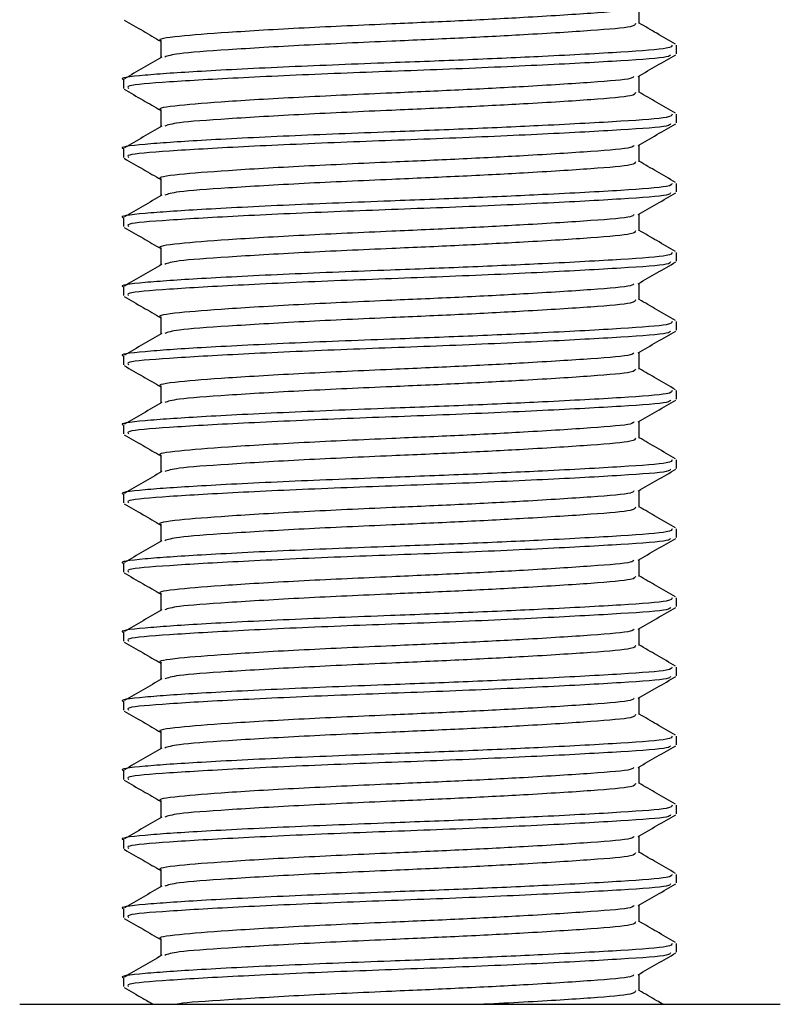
# Model space of a CAD drawing. Header units: millimetres. Extents: x 0 to 420, y 0 to 297.
# Tile 45 of 60: x 269.34 to 270.93, y 187.2 to 189.27. Entities that reach past the tile are written whole.
import ezdxf

# ---------------------------------------------------------------- set-up
doc = ezdxf.new("R2010")
doc.units = ezdxf.units.MM

msp = doc.modelspace()

# ---------------------------------------------------------------- linework, layer by layer
at = {"color": 7, "linetype": 'Continuous', "lineweight": 25}
for p, q in [((270.63644, 189.26229), (270.63644, 189.29757)), ((269.63207, 189.226), (269.63207, 189.19066)), ((270.71502, 189.19877), (270.71502, 189.21692)), ((269.55348, 189.14432), (269.55348, 189.12613)), ((270.63644, 189.1171), (270.63644, 189.15238)), ((269.63207, 189.0808), (269.63207, 189.04546)), ((270.71502, 189.05358), (270.71502, 189.07173)), ((269.55348, 188.99912), (269.55348, 188.98094)), ((270.63644, 188.97191), (270.63644, 189.00719)), ((269.63207, 188.93561), (269.63207, 188.90027)), ((270.71502, 188.90839), (270.71502, 188.92654)), ((269.55348, 188.85393), (269.55348, 188.83575)), ((270.63644, 188.82672), (270.63644, 188.862)), ((269.63207, 188.79042), (269.63207, 188.75508)), ((270.71502, 188.76319), (270.71502, 188.78134)), ((269.55348, 188.70874), (269.55348, 188.69056)), ((270.63644, 188.68152), (270.63644, 188.7168)), ((269.63207, 188.64522), (269.63207, 188.60989)), ((270.71502, 188.618), (270.71502, 188.63615)), ((269.55348, 188.56355), (269.55348, 188.54536)), ((270.63644, 188.53633), (270.63644, 188.57161)), ((269.63207, 188.50003), (269.63207, 188.46469)), ((270.71502, 188.47281), (270.71502, 188.49096)), ((269.55348, 188.41835), (269.55348, 188.40017)), ((270.63644, 188.39114), (270.63644, 188.42642)), ((269.63207, 188.35484), (269.63207, 188.3195)), ((270.71502, 188.32762), (270.71502, 188.34577)), ((269.55348, 188.27316), (269.55348, 188.25498)), ((270.63644, 188.24595), (270.63644, 188.28123)), ((269.63207, 188.20965), (269.63207, 188.17431)), ((270.71502, 188.18242), (270.71502, 188.20057)), ((269.55348, 188.12797), (269.55348, 188.10979)), ((270.63644, 188.10075), (270.63644, 188.13603)), ((269.63207, 188.06445), (269.63207, 188.02911)), ((270.71502, 188.03723), (270.71502, 188.05538)), ((269.55348, 187.98278), (269.55348, 187.96459)), ((270.63644, 187.95556), (270.63644, 187.99084)), ((269.63207, 187.91926), (269.63207, 187.88392)), ((270.71502, 187.89204), (270.71502, 187.91019)), ((269.55348, 187.83758), (269.55348, 187.8194)), ((270.63644, 187.81037), (270.63644, 187.84565)), ((269.63207, 187.77407), (269.63207, 187.73873)), ((270.71502, 187.74685), (270.71502, 187.765)), ((269.55348, 187.69239), (269.55348, 187.67421)), ((270.63644, 187.66518), (270.63644, 187.70046)), ((269.63207, 187.62888), (269.63207, 187.59354)), ((270.71502, 187.60165), (270.71502, 187.6198)), ((269.55348, 187.5472), (269.55348, 187.52902)), ((270.63644, 187.51998), (270.63644, 187.55526)), ((269.63207, 187.48368), (269.63207, 187.44834)), ((270.71502, 187.45646), (270.71502, 187.47461)), ((269.55348, 187.40201), (269.55348, 187.38382)), ((270.63644, 187.37479), (270.63644, 187.41007)), ((269.63207, 187.33849), (269.63207, 187.30315)), ((270.71502, 187.31127), (270.71502, 187.32942)), ((269.55348, 187.25681), (269.55348, 187.23863)), ((270.63644, 187.2296), (270.63644, 187.26488)), ((269.33569, 187.20152), (270.93233, 187.20152)), ((270.93233, 187.20152), (270.93281, 187.20152))]:
    msp.add_line(p, q, dxfattribs=at)
for points, knots in [([(270.62509, 189.29645), (270.62431, 189.29495), (270.62197, 189.29041), (270.54134, 189.28384), (270.4112, 189.27558), (270.26104, 189.26772), (270.101, 189.26078), (269.92686, 189.25296), (269.76549, 189.24339), (269.66466, 189.23539), (269.62085, 189.22926), (269.63299, 189.22611), (269.63345, 189.22599)], [0, 0, 0, 0, 0.0604721, 0.1826262, 0.3078502, 0.4041125, 0.4971134, 0.6207, 0.7477276, 0.8698493, 0.9951194, 1, 1, 1, 1]), ([(269.55518, 189.2695), (269.56833, 189.26189), (269.59396, 189.24705), (269.61959, 189.23221), (269.63207, 189.22498)], [0, 0, 0, 0, 0.5130376, 1, 1, 1, 1]), ([(270.71298, 189.21893), (270.69984, 189.22654), (270.67432, 189.24131), (270.6488, 189.25609), (270.63644, 189.26325)], [0, 0, 0, 0, 0.5152084, 1, 1, 1, 1]), ([(270.62865, 189.26231), (270.62815, 189.26007), (270.62696, 189.25478), (270.54219, 189.24753), (270.41104, 189.23929), (270.26104, 189.23142), (270.10113, 189.22448), (269.92611, 189.21667), (269.76831, 189.20708), (269.66237, 189.19966), (269.64708, 189.1943), (269.64021, 189.19189)], [0, 0, 0, 0, 0.0900083, 0.2123263, 0.3377184, 0.4341099, 0.5272356, 0.6509881, 0.7781862, 0.9004719, 1, 1, 1, 1]), ([(270.70599, 189.21692), (270.7054, 189.21468), (270.70402, 189.2094), (270.60602, 189.20216), (270.45435, 189.19391), (270.28092, 189.18605), (270.09578, 189.17911), (269.89442, 189.17129), (269.70778, 189.16172), (269.59118, 189.15372), (269.5405, 189.14759), (269.55455, 189.14444), (269.55508, 189.14432)], [0, 0, 0, 0, 0.08711637, 0.20580555, 0.3274743, 0.42100231, 0.51136489, 0.6314445, 0.75486364, 0.87352147, 0.99523498, 1, 1, 1, 1]), ([(269.63438, 189.192), (269.62125, 189.18438), (269.59496, 189.16916), (269.56867, 189.15394), (269.55552, 189.14633)], [0, 0, 0, 0, 0.49990393, 1, 1, 1, 1]), ([(270.70239, 189.19689), (270.70152, 189.1953), (270.69897, 189.19067), (270.60515, 189.18402), (270.44138, 189.17504), (270.22896, 189.16565), (270.00436, 189.15778), (269.79699, 189.14843), (269.64234, 189.13941), (269.55804, 189.13265), (269.5626, 189.12787), (269.56427, 189.12613)], [0, 0, 0, 0, 0.06376, 0.1855377, 0.3103724, 0.436457, 0.5577025, 0.6837036, 0.8086745, 0.9303586, 1, 1, 1, 1]), ([(270.63445, 189.15123), (270.64759, 189.15884), (270.67388, 189.17407), (270.70018, 189.18929), (270.71332, 189.1969)], [0, 0, 0, 0, 0.4998993, 1, 1, 1, 1]), ([(270.62509, 189.15126), (270.62431, 189.14975), (270.62197, 189.14522), (270.54134, 189.13865), (270.4112, 189.13039), (270.26104, 189.12253), (270.101, 189.11559), (269.92686, 189.10777), (269.76549, 189.0982), (269.66466, 189.0902), (269.62085, 189.08407), (269.63299, 189.08092), (269.63345, 189.0808)], [0, 0, 0, 0, 0.0604721, 0.1826262, 0.3078502, 0.4041125, 0.4971134, 0.6207, 0.7477276, 0.8698493, 0.9951194, 1, 1, 1, 1]), ([(269.55518, 189.12431), (269.56833, 189.1167), (269.59396, 189.10186), (269.61959, 189.08701), (269.63207, 189.07978)], [0, 0, 0, 0, 0.5130376, 1, 1, 1, 1]), ([(270.71298, 189.07373), (270.69984, 189.08134), (270.67432, 189.09611), (270.6488, 189.11089), (270.63644, 189.11806)], [0, 0, 0, 0, 0.5152084, 1, 1, 1, 1]), ([(270.62865, 189.11712), (270.62815, 189.11487), (270.62696, 189.10958), (270.54219, 189.10234), (270.41104, 189.09409), (270.26104, 189.08623), (270.10113, 189.07929), (269.92611, 189.07147), (269.76831, 189.06189), (269.66237, 189.05447), (269.64708, 189.04911), (269.64021, 189.0467)], [0, 0, 0, 0, 0.0900083, 0.2123263, 0.3377184, 0.4341099, 0.5272356, 0.6509881, 0.7781862, 0.9004719, 1, 1, 1, 1]), ([(270.70599, 189.07173), (270.7054, 189.06949), (270.70402, 189.06421), (270.60602, 189.05697), (270.45435, 189.04872), (270.28092, 189.04086), (270.09578, 189.03392), (269.89442, 189.0261), (269.70778, 189.01653), (269.59118, 189.00853), (269.5405, 189.0024), (269.55455, 188.99924), (269.55508, 188.99912)], [0, 0, 0, 0, 0.0871164, 0.2058056, 0.3274743, 0.4210023, 0.5113649, 0.6314445, 0.7548636, 0.8735215, 0.995235, 1, 1, 1, 1]), ([(269.63438, 189.0468), (269.62125, 189.03919), (269.59496, 189.02396), (269.56867, 189.00875), (269.55552, 189.00114)], [0, 0, 0, 0, 0.4999039, 1, 1, 1, 1]), ([(270.70239, 189.05169), (270.70152, 189.0501), (270.69897, 189.04548), (270.60515, 189.03883), (270.44138, 189.02984), (270.22896, 189.02046), (270.00436, 189.01259), (269.79699, 189.00324), (269.64234, 188.99421), (269.55804, 188.98746), (269.5626, 188.98268), (269.56427, 188.98094)], [0, 0, 0, 0, 0.06376, 0.1855377, 0.3103724, 0.436457, 0.5577025, 0.6837036, 0.8086745, 0.9303586, 1, 1, 1, 1]), ([(270.63445, 189.00604), (270.64759, 189.01365), (270.67388, 189.02888), (270.70018, 189.0441), (270.71332, 189.05171)], [0, 0, 0, 0, 0.4998993, 1, 1, 1, 1]), ([(270.62509, 189.00606), (270.62431, 189.00456), (270.62197, 189.00002), (270.54134, 188.99346), (270.4112, 188.9852), (270.26104, 188.97734), (270.101, 188.9704), (269.92686, 188.96258), (269.76549, 188.953), (269.66466, 188.945), (269.62085, 188.93888), (269.63299, 188.93572), (269.63345, 188.9356)], [0, 0, 0, 0, 0.0604721, 0.1826262, 0.3078502, 0.4041125, 0.4971134, 0.6207, 0.7477276, 0.8698493, 0.9951194, 1, 1, 1, 1]), ([(269.55518, 188.97912), (269.56833, 188.9715), (269.59396, 188.95667), (269.61959, 188.94182), (269.63207, 188.93459)], [0, 0, 0, 0, 0.5130376, 1, 1, 1, 1]), ([(270.62865, 188.97192), (270.62815, 188.96968), (270.62696, 188.96439), (270.54219, 188.95715), (270.41104, 188.9489), (270.26104, 188.94104), (270.10113, 188.9341), (269.92611, 188.92628), (269.76831, 188.9167), (269.66237, 188.90928), (269.64708, 188.90391), (269.64021, 188.90151)], [0, 0, 0, 0, 0.0900083, 0.2123263, 0.3377184, 0.4341099, 0.5272356, 0.6509881, 0.7781862, 0.9004719, 1, 1, 1, 1]), ([(270.71298, 188.92854), (270.69984, 188.93615), (270.67432, 188.95092), (270.6488, 188.9657), (270.63644, 188.97287)], [0, 0, 0, 0, 0.5152084, 1, 1, 1, 1]), ([(270.70599, 188.92654), (270.7054, 188.9243), (270.70402, 188.91901), (270.60602, 188.91177), (270.45435, 188.90353), (270.28092, 188.89566), (270.09578, 188.88873), (269.89442, 188.88091), (269.70778, 188.87133), (269.59118, 188.86333), (269.5405, 188.85721), (269.55455, 188.85405), (269.55508, 188.85393)], [0, 0, 0, 0, 0.0871164, 0.2058056, 0.3274743, 0.4210023, 0.5113649, 0.6314445, 0.7548636, 0.8735215, 0.995235, 1, 1, 1, 1]), ([(269.63438, 188.90161), (269.62125, 188.894), (269.59496, 188.87877), (269.56867, 188.86355), (269.55552, 188.85594)], [0, 0, 0, 0, 0.4999039, 1, 1, 1, 1]), ([(270.70239, 188.9065), (270.70152, 188.90491), (270.69897, 188.90028), (270.60515, 188.89363), (270.44138, 188.88465), (270.22896, 188.87527), (270.00436, 188.8674), (269.79699, 188.85805), (269.64234, 188.84902), (269.55804, 188.84226), (269.5626, 188.83749), (269.56427, 188.83575)], [0, 0, 0, 0, 0.06376, 0.1855377, 0.3103724, 0.436457, 0.5577025, 0.6837036, 0.8086745, 0.9303586, 1, 1, 1, 1]), ([(270.63445, 188.86084), (270.64759, 188.86846), (270.67388, 188.88369), (270.70018, 188.89891), (270.71332, 188.90652)], [0, 0, 0, 0, 0.4998993, 1, 1, 1, 1]), ([(270.62509, 188.86087), (270.62431, 188.85937), (270.62197, 188.85483), (270.54134, 188.84826), (270.4112, 188.84), (270.26104, 188.83214), (270.101, 188.8252), (269.92686, 188.81739), (269.76549, 188.80781), (269.66466, 188.79981), (269.62085, 188.79368), (269.63299, 188.79053), (269.63345, 188.79041)], [0, 0, 0, 0, 0.0604721, 0.1826262, 0.3078502, 0.4041125, 0.4971134, 0.6207, 0.7477276, 0.8698493, 0.9951194, 1, 1, 1, 1]), ([(269.55518, 188.83392), (269.56833, 188.82631), (269.59396, 188.81147), (269.61959, 188.79663), (269.63207, 188.7894)], [0, 0, 0, 0, 0.5130376, 1, 1, 1, 1]), ([(270.62865, 188.82673), (270.62815, 188.82449), (270.62696, 188.8192), (270.54219, 188.81195), (270.41104, 188.80371), (270.26104, 188.79584), (270.10113, 188.78891), (269.92611, 188.78109), (269.76831, 188.77151), (269.66237, 188.76409), (269.64708, 188.75872), (269.64021, 188.75631)], [0, 0, 0, 0, 0.09000825, 0.21232628, 0.33771836, 0.43410992, 0.52723561, 0.65098812, 0.77818623, 0.90047192, 1, 1, 1, 1]), ([(270.71298, 188.78335), (270.69984, 188.79096), (270.67432, 188.80573), (270.6488, 188.82051), (270.63644, 188.82767)], [0, 0, 0, 0, 0.5152084, 1, 1, 1, 1]), ([(270.70599, 188.78134), (270.7054, 188.77911), (270.70402, 188.77382), (270.60602, 188.76658), (270.45435, 188.75834), (270.28092, 188.75047), (270.09578, 188.74353), (269.89442, 188.73571), (269.70778, 188.72614), (269.59118, 188.71814), (269.5405, 188.71201), (269.55455, 188.70886), (269.55508, 188.70874)], [0, 0, 0, 0, 0.0871164, 0.2058056, 0.3274743, 0.4210023, 0.5113649, 0.6314445, 0.7548636, 0.8735215, 0.995235, 1, 1, 1, 1]), ([(269.63438, 188.75642), (269.62125, 188.74881), (269.59496, 188.73358), (269.56867, 188.71836), (269.55552, 188.71075)], [0, 0, 0, 0, 0.4999039, 1, 1, 1, 1]), ([(270.70239, 188.76131), (270.70152, 188.75972), (270.69897, 188.75509), (270.60515, 188.74844), (270.44138, 188.73946), (270.22896, 188.73008), (270.00436, 188.72221), (269.79699, 188.71285), (269.64234, 188.70383), (269.55804, 188.69707), (269.5626, 188.6923), (269.56427, 188.69056)], [0, 0, 0, 0, 0.06376, 0.1855377, 0.3103724, 0.436457, 0.5577025, 0.6837036, 0.8086745, 0.9303586, 1, 1, 1, 1]), ([(270.63445, 188.71565), (270.64759, 188.72326), (270.67388, 188.73849), (270.70018, 188.75371), (270.71332, 188.76133)], [0, 0, 0, 0, 0.4998993, 1, 1, 1, 1]), ([(270.62509, 188.71568), (270.62431, 188.71418), (270.62197, 188.70964), (270.54134, 188.70307), (270.4112, 188.69481), (270.26104, 188.68695), (270.101, 188.68001), (269.92686, 188.67219), (269.76549, 188.66262), (269.66466, 188.65462), (269.62085, 188.64849), (269.63299, 188.64534), (269.63345, 188.64522)], [0, 0, 0, 0, 0.0604721, 0.1826262, 0.3078502, 0.4041125, 0.4971134, 0.6207, 0.7477276, 0.8698493, 0.9951194, 1, 1, 1, 1]), ([(269.55518, 188.68873), (269.56833, 188.68112), (269.59396, 188.66628), (269.61959, 188.65144), (269.63207, 188.64421)], [0, 0, 0, 0, 0.5130376, 1, 1, 1, 1]), ([(270.62865, 188.68154), (270.62815, 188.6793), (270.62696, 188.67401), (270.54219, 188.66676), (270.41104, 188.65852), (270.26104, 188.65065), (270.10113, 188.64371), (269.92611, 188.6359), (269.76831, 188.62631), (269.66237, 188.61889), (269.64708, 188.61353), (269.64021, 188.61112)], [0, 0, 0, 0, 0.09000825, 0.21232628, 0.33771836, 0.43410992, 0.52723561, 0.65098812, 0.77818623, 0.90047192, 1, 1, 1, 1]), ([(270.71298, 188.63816), (270.69984, 188.64577), (270.67432, 188.66054), (270.6488, 188.67532), (270.63644, 188.68248)], [0, 0, 0, 0, 0.5152084, 1, 1, 1, 1]), ([(270.70599, 188.63615), (270.7054, 188.63391), (270.70402, 188.62863), (270.60602, 188.62139), (270.45435, 188.61314), (270.28092, 188.60528), (270.09578, 188.59834), (269.89442, 188.59052), (269.70778, 188.58095), (269.59118, 188.57295), (269.5405, 188.56682), (269.55455, 188.56367), (269.55508, 188.56355)], [0, 0, 0, 0, 0.0871164, 0.2058056, 0.3274743, 0.4210023, 0.5113649, 0.6314445, 0.7548636, 0.8735215, 0.995235, 1, 1, 1, 1]), ([(269.63438, 188.61122), (269.62125, 188.60361), (269.59496, 188.58839), (269.56867, 188.57317), (269.55552, 188.56556)], [0, 0, 0, 0, 0.4999039, 1, 1, 1, 1]), ([(270.70239, 188.61612), (270.70152, 188.61453), (270.69897, 188.6099), (270.60515, 188.60325), (270.44138, 188.59427), (270.22896, 188.58488), (270.00436, 188.57701), (269.79699, 188.56766), (269.64234, 188.55864), (269.55804, 188.55188), (269.5626, 188.5471), (269.56427, 188.54536)], [0, 0, 0, 0, 0.06376, 0.1855377, 0.3103724, 0.436457, 0.5577025, 0.6837036, 0.8086745, 0.9303586, 1, 1, 1, 1]), ([(270.63445, 188.57046), (270.64759, 188.57807), (270.67388, 188.5933), (270.70018, 188.60852), (270.71332, 188.61613)], [0, 0, 0, 0, 0.49989925, 1, 1, 1, 1]), ([(270.62509, 188.57049), (270.62431, 188.56898), (270.62197, 188.56445), (270.54134, 188.55788), (270.4112, 188.54962), (270.26104, 188.54176), (270.101, 188.53482), (269.92686, 188.527), (269.76549, 188.51743), (269.66466, 188.50943), (269.62085, 188.5033), (269.63299, 188.50015), (269.63345, 188.50003)], [0, 0, 0, 0, 0.0604721, 0.1826262, 0.3078502, 0.4041125, 0.4971134, 0.6207, 0.7477276, 0.8698493, 0.9951194, 1, 1, 1, 1]), ([(269.55518, 188.54354), (269.56833, 188.53593), (269.59396, 188.52109), (269.61959, 188.50624), (269.63207, 188.49901)], [0, 0, 0, 0, 0.5130376, 1, 1, 1, 1]), ([(270.62865, 188.53635), (270.62815, 188.5341), (270.62696, 188.52881), (270.54219, 188.52157), (270.41104, 188.51332), (270.26104, 188.50546), (270.10113, 188.49852), (269.92611, 188.4907), (269.76831, 188.48112), (269.66237, 188.4737), (269.64708, 188.46834), (269.64021, 188.46593)], [0, 0, 0, 0, 0.09000825, 0.21232628, 0.33771836, 0.43410992, 0.52723561, 0.65098812, 0.77818623, 0.90047192, 1, 1, 1, 1]), ([(270.71298, 188.49296), (270.69984, 188.50057), (270.67432, 188.51534), (270.6488, 188.53012), (270.63644, 188.53729)], [0, 0, 0, 0, 0.5152084, 1, 1, 1, 1]), ([(270.70599, 188.49096), (270.7054, 188.48872), (270.70402, 188.48344), (270.60602, 188.4762), (270.45435, 188.46795), (270.28092, 188.46009), (270.09578, 188.45315), (269.89442, 188.44533), (269.70778, 188.43575), (269.59118, 188.42776), (269.5405, 188.42163), (269.55455, 188.41847), (269.55508, 188.41835)], [0, 0, 0, 0, 0.0871164, 0.2058056, 0.3274743, 0.4210023, 0.5113649, 0.6314445, 0.7548636, 0.8735215, 0.995235, 1, 1, 1, 1]), ([(269.63438, 188.46603), (269.62125, 188.45842), (269.59496, 188.44319), (269.56867, 188.42798), (269.55552, 188.42037)], [0, 0, 0, 0, 0.4999039, 1, 1, 1, 1]), ([(270.70239, 188.47092), (270.70152, 188.46933), (270.69897, 188.46471), (270.60515, 188.45806), (270.44138, 188.44907), (270.22896, 188.43969), (270.00436, 188.43182), (269.79699, 188.42247), (269.64234, 188.41344), (269.55804, 188.40669), (269.5626, 188.40191), (269.56427, 188.40017)], [0, 0, 0, 0, 0.06376, 0.1855377, 0.3103724, 0.436457, 0.5577025, 0.6837036, 0.8086745, 0.9303586, 1, 1, 1, 1]), ([(270.63445, 188.42527), (270.64759, 188.43288), (270.67388, 188.44811), (270.70018, 188.46333), (270.71332, 188.47094)], [0, 0, 0, 0, 0.4998993, 1, 1, 1, 1]), ([(270.62509, 188.42529), (270.62431, 188.42379), (270.62197, 188.41925), (270.54134, 188.41269), (270.4112, 188.40443), (270.26104, 188.39657), (270.101, 188.38963), (269.92686, 188.38181), (269.76549, 188.37223), (269.66466, 188.36423), (269.62085, 188.35811), (269.63299, 188.35495), (269.63345, 188.35483)], [0, 0, 0, 0, 0.0604721, 0.1826262, 0.3078502, 0.4041125, 0.4971134, 0.6207, 0.7477276, 0.8698493, 0.9951194, 1, 1, 1, 1]), ([(269.55518, 188.39834), (269.56833, 188.39073), (269.59396, 188.3759), (269.61959, 188.36105), (269.63207, 188.35382)], [0, 0, 0, 0, 0.5130376, 1, 1, 1, 1]), ([(270.62865, 188.39115), (270.62815, 188.38891), (270.62696, 188.38362), (270.54219, 188.37637), (270.41104, 188.36813), (270.26104, 188.36027), (270.10113, 188.35333), (269.92611, 188.34551), (269.76831, 188.33593), (269.66237, 188.32851), (269.64708, 188.32314), (269.64021, 188.32074)], [0, 0, 0, 0, 0.0900083, 0.2123263, 0.3377184, 0.4341099, 0.5272356, 0.6509881, 0.7781862, 0.9004719, 1, 1, 1, 1]), ([(270.71298, 188.34777), (270.69984, 188.35538), (270.67432, 188.37015), (270.6488, 188.38493), (270.63644, 188.3921)], [0, 0, 0, 0, 0.5152084, 1, 1, 1, 1]), ([(270.70599, 188.34577), (270.7054, 188.34353), (270.70402, 188.33824), (270.60602, 188.331), (270.45435, 188.32276), (270.28092, 188.31489), (270.09578, 188.30796), (269.89442, 188.30014), (269.70778, 188.29056), (269.59118, 188.28256), (269.5405, 188.27644), (269.55455, 188.27328), (269.55508, 188.27316)], [0, 0, 0, 0, 0.0871164, 0.2058056, 0.3274743, 0.4210023, 0.5113649, 0.6314445, 0.7548636, 0.8735215, 0.995235, 1, 1, 1, 1]), ([(269.63438, 188.32084), (269.62125, 188.31323), (269.59496, 188.298), (269.56867, 188.28278), (269.55552, 188.27517)], [0, 0, 0, 0, 0.49990393, 1, 1, 1, 1]), ([(270.70239, 188.32573), (270.70152, 188.32414), (270.69897, 188.31951), (270.60515, 188.31286), (270.44138, 188.30388), (270.22896, 188.2945), (270.00436, 188.28663), (269.79699, 188.27728), (269.64234, 188.26825), (269.55804, 188.26149), (269.5626, 188.25672), (269.56427, 188.25498)], [0, 0, 0, 0, 0.06376, 0.1855377, 0.3103724, 0.436457, 0.5577025, 0.6837036, 0.8086745, 0.9303586, 1, 1, 1, 1]), ([(270.63445, 188.28007), (270.64759, 188.28769), (270.67388, 188.30292), (270.70018, 188.31814), (270.71332, 188.32575)], [0, 0, 0, 0, 0.4998993, 1, 1, 1, 1]), ([(270.62509, 188.2801), (270.62431, 188.2786), (270.62197, 188.27406), (270.54134, 188.26749), (270.4112, 188.25923), (270.26104, 188.25137), (270.101, 188.24443), (269.92686, 188.23662), (269.76549, 188.22704), (269.66466, 188.21904), (269.62085, 188.21291), (269.63299, 188.20976), (269.63345, 188.20964)], [0, 0, 0, 0, 0.0604721, 0.1826262, 0.3078502, 0.4041125, 0.4971134, 0.6207, 0.7477276, 0.8698493, 0.9951194, 1, 1, 1, 1]), ([(269.55518, 188.25315), (269.56833, 188.24554), (269.59396, 188.2307), (269.61959, 188.21586), (269.63207, 188.20863)], [0, 0, 0, 0, 0.5130376, 1, 1, 1, 1]), ([(270.62865, 188.24596), (270.62815, 188.24372), (270.62696, 188.23843), (270.54219, 188.23118), (270.41104, 188.22294), (270.26104, 188.21507), (270.10113, 188.20814), (269.92611, 188.20032), (269.76831, 188.19074), (269.66237, 188.18332), (269.64708, 188.17795), (269.64021, 188.17554)], [0, 0, 0, 0, 0.0900083, 0.2123263, 0.3377184, 0.4341099, 0.5272356, 0.6509881, 0.7781862, 0.9004719, 1, 1, 1, 1]), ([(270.71298, 188.20258), (270.69984, 188.21019), (270.67432, 188.22496), (270.6488, 188.23974), (270.63644, 188.2469)], [0, 0, 0, 0, 0.51520836, 1, 1, 1, 1]), ([(270.70599, 188.20057), (270.7054, 188.19834), (270.70402, 188.19305), (270.60602, 188.18581), (270.45435, 188.17757), (270.28092, 188.1697), (270.09578, 188.16276), (269.89442, 188.15494), (269.70778, 188.14537), (269.59118, 188.13737), (269.5405, 188.13124), (269.55455, 188.12809), (269.55508, 188.12797)], [0, 0, 0, 0, 0.0871164, 0.2058056, 0.3274743, 0.4210023, 0.5113649, 0.6314445, 0.7548636, 0.8735215, 0.995235, 1, 1, 1, 1]), ([(269.63438, 188.17565), (269.62125, 188.16804), (269.59496, 188.15281), (269.56867, 188.13759), (269.55552, 188.12998)], [0, 0, 0, 0, 0.49990393, 1, 1, 1, 1]), ([(270.70239, 188.18054), (270.70152, 188.17895), (270.69897, 188.17432), (270.60515, 188.16767), (270.44138, 188.15869), (270.22896, 188.14931), (270.00436, 188.14144), (269.79699, 188.13208), (269.64234, 188.12306), (269.55804, 188.1163), (269.5626, 188.11152), (269.56427, 188.10979)], [0, 0, 0, 0, 0.06376, 0.1855377, 0.3103724, 0.436457, 0.5577025, 0.6837036, 0.8086745, 0.9303586, 1, 1, 1, 1]), ([(270.63445, 188.13488), (270.64759, 188.14249), (270.67388, 188.15772), (270.70018, 188.17294), (270.71332, 188.18056)], [0, 0, 0, 0, 0.4998993, 1, 1, 1, 1]), ([(270.62509, 188.13491), (270.62431, 188.13341), (270.62197, 188.12887), (270.54134, 188.1223), (270.4112, 188.11404), (270.26104, 188.10618), (270.101, 188.09924), (269.92686, 188.09142), (269.76549, 188.08185), (269.66466, 188.07385), (269.62085, 188.06772), (269.63299, 188.06457), (269.63345, 188.06445)], [0, 0, 0, 0, 0.0604721, 0.1826262, 0.3078502, 0.4041125, 0.4971134, 0.6207, 0.7477276, 0.8698493, 0.9951194, 1, 1, 1, 1]), ([(269.55518, 188.10796), (269.56833, 188.10035), (269.59396, 188.08551), (269.61959, 188.07067), (269.63207, 188.06344)], [0, 0, 0, 0, 0.5130376, 1, 1, 1, 1]), ([(270.62865, 188.10077), (270.62815, 188.09853), (270.62696, 188.09324), (270.54219, 188.08599), (270.41104, 188.07775), (270.26104, 188.06988), (270.10113, 188.06294), (269.92611, 188.05513), (269.76831, 188.04554), (269.66237, 188.03812), (269.64708, 188.03276), (269.64021, 188.03035)], [0, 0, 0, 0, 0.0900083, 0.2123263, 0.3377184, 0.4341099, 0.5272356, 0.6509881, 0.7781862, 0.9004719, 1, 1, 1, 1]), ([(270.71298, 188.05739), (270.69984, 188.065), (270.67432, 188.07977), (270.6488, 188.09455), (270.63644, 188.10171)], [0, 0, 0, 0, 0.5152084, 1, 1, 1, 1]), ([(270.70599, 188.05538), (270.7054, 188.05314), (270.70402, 188.04786), (270.60602, 188.04062), (270.45435, 188.03237), (270.28092, 188.02451), (270.09578, 188.01757), (269.89442, 188.00975), (269.70778, 188.00018), (269.59118, 187.99218), (269.5405, 187.98605), (269.55455, 187.9829), (269.55508, 187.98278)], [0, 0, 0, 0, 0.0871164, 0.2058056, 0.3274743, 0.4210023, 0.5113649, 0.6314445, 0.7548636, 0.8735215, 0.995235, 1, 1, 1, 1]), ([(269.63438, 188.03045), (269.62125, 188.02284), (269.59496, 188.00762), (269.56867, 187.9924), (269.55552, 187.98479)], [0, 0, 0, 0, 0.4999039, 1, 1, 1, 1]), ([(270.70239, 188.03535), (270.70152, 188.03376), (270.69897, 188.02913), (270.60515, 188.02248), (270.44138, 188.0135), (270.22896, 188.00411), (270.00436, 187.99624), (269.79699, 187.98689), (269.64234, 187.97787), (269.55804, 187.97111), (269.5626, 187.96633), (269.56427, 187.96459)], [0, 0, 0, 0, 0.06376, 0.1855377, 0.3103724, 0.436457, 0.5577025, 0.6837036, 0.8086745, 0.9303586, 1, 1, 1, 1]), ([(270.63445, 187.98969), (270.64759, 187.9973), (270.67388, 188.01253), (270.70018, 188.02775), (270.71332, 188.03536)], [0, 0, 0, 0, 0.4998993, 1, 1, 1, 1]), ([(270.62509, 187.98972), (270.62431, 187.98821), (270.62197, 187.98368), (270.54134, 187.97711), (270.4112, 187.96885), (270.26104, 187.96099), (270.101, 187.95405), (269.92686, 187.94623), (269.76549, 187.93666), (269.66466, 187.92866), (269.62085, 187.92253), (269.63299, 187.91938), (269.63345, 187.91926)], [0, 0, 0, 0, 0.0604721, 0.1826262, 0.3078502, 0.4041125, 0.4971134, 0.6207, 0.7477276, 0.8698493, 0.9951194, 1, 1, 1, 1]), ([(269.55518, 187.96277), (269.56833, 187.95516), (269.59396, 187.94032), (269.61959, 187.92547), (269.63207, 187.91824)], [0, 0, 0, 0, 0.51303762, 1, 1, 1, 1]), ([(270.62865, 187.95558), (270.62815, 187.95333), (270.62696, 187.94804), (270.54219, 187.9408), (270.41104, 187.93255), (270.26104, 187.92469), (270.10113, 187.91775), (269.92611, 187.90993), (269.76831, 187.90035), (269.66237, 187.89293), (269.64708, 187.88757), (269.64021, 187.88516)], [0, 0, 0, 0, 0.0900083, 0.2123263, 0.3377184, 0.4341099, 0.5272356, 0.6509881, 0.7781862, 0.9004719, 1, 1, 1, 1]), ([(270.71298, 187.91219), (270.69984, 187.9198), (270.67432, 187.93457), (270.6488, 187.94935), (270.63644, 187.95652)], [0, 0, 0, 0, 0.5152084, 1, 1, 1, 1]), ([(270.70599, 187.91019), (270.7054, 187.90795), (270.70402, 187.90267), (270.60602, 187.89542), (270.45435, 187.88718), (270.28092, 187.87932), (270.09578, 187.87238), (269.89442, 187.86456), (269.70778, 187.85498), (269.59118, 187.84699), (269.5405, 187.84086), (269.55455, 187.8377), (269.55508, 187.83758)], [0, 0, 0, 0, 0.0871164, 0.2058056, 0.3274743, 0.4210023, 0.5113649, 0.6314445, 0.7548636, 0.8735215, 0.995235, 1, 1, 1, 1]), ([(269.63438, 187.88526), (269.62125, 187.87765), (269.59496, 187.86242), (269.56867, 187.84721), (269.55552, 187.8396)], [0, 0, 0, 0, 0.4999039, 1, 1, 1, 1]), ([(270.70239, 187.89015), (270.70152, 187.88856), (270.69897, 187.88394), (270.60515, 187.87729), (270.44138, 187.8683), (270.22896, 187.85892), (270.00436, 187.85105), (269.79699, 187.8417), (269.64234, 187.83267), (269.55804, 187.82592), (269.5626, 187.82114), (269.56427, 187.8194)], [0, 0, 0, 0, 0.06376, 0.1855377, 0.3103724, 0.436457, 0.5577025, 0.6837036, 0.8086745, 0.9303586, 1, 1, 1, 1]), ([(270.63445, 187.8445), (270.64759, 187.85211), (270.67388, 187.86734), (270.70018, 187.88256), (270.71332, 187.89017)], [0, 0, 0, 0, 0.4998993, 1, 1, 1, 1]), ([(270.62509, 187.84452), (270.62431, 187.84302), (270.62197, 187.83848), (270.54134, 187.83191), (270.4112, 187.82366), (270.26104, 187.8158), (270.101, 187.80886), (269.92686, 187.80104), (269.76549, 187.79146), (269.66466, 187.78346), (269.62085, 187.77734), (269.63299, 187.77418), (269.63345, 187.77406)], [0, 0, 0, 0, 0.0604721, 0.1826262, 0.3078502, 0.4041125, 0.4971134, 0.6207, 0.7477276, 0.8698493, 0.9951194, 1, 1, 1, 1]), ([(269.55518, 187.81757), (269.56833, 187.80996), (269.59396, 187.79513), (269.61959, 187.78028), (269.63207, 187.77305)], [0, 0, 0, 0, 0.51303762, 1, 1, 1, 1]), ([(270.62865, 187.81038), (270.62815, 187.80814), (270.62696, 187.80285), (270.54219, 187.7956), (270.41104, 187.78736), (270.26104, 187.7795), (270.10113, 187.77256), (269.92611, 187.76474), (269.76831, 187.75516), (269.66237, 187.74774), (269.64708, 187.74237), (269.64021, 187.73997)], [0, 0, 0, 0, 0.0900083, 0.2123263, 0.3377184, 0.4341099, 0.5272356, 0.6509881, 0.7781862, 0.9004719, 1, 1, 1, 1]), ([(270.71298, 187.767), (270.69984, 187.77461), (270.67432, 187.78938), (270.6488, 187.80416), (270.63644, 187.81133)], [0, 0, 0, 0, 0.5152084, 1, 1, 1, 1]), ([(270.70599, 187.765), (270.7054, 187.76276), (270.70402, 187.75747), (270.60602, 187.75023), (270.45435, 187.74199), (270.28092, 187.73412), (270.09578, 187.72719), (269.89442, 187.71937), (269.70778, 187.70979), (269.59118, 187.70179), (269.5405, 187.69567), (269.55455, 187.69251), (269.55508, 187.69239)], [0, 0, 0, 0, 0.0871164, 0.2058056, 0.3274743, 0.4210023, 0.5113649, 0.6314445, 0.7548636, 0.8735215, 0.995235, 1, 1, 1, 1]), ([(269.63438, 187.74007), (269.62125, 187.73246), (269.59496, 187.71723), (269.56867, 187.70201), (269.55552, 187.6944)], [0, 0, 0, 0, 0.4999039, 1, 1, 1, 1]), ([(270.70239, 187.74496), (270.70152, 187.74337), (270.69897, 187.73874), (270.60515, 187.73209), (270.44138, 187.72311), (270.22896, 187.71373), (270.00436, 187.70586), (269.79699, 187.69651), (269.64234, 187.68748), (269.55804, 187.68072), (269.5626, 187.67595), (269.56427, 187.67421)], [0, 0, 0, 0, 0.06376, 0.1855377, 0.3103724, 0.436457, 0.5577025, 0.6837036, 0.8086745, 0.9303586, 1, 1, 1, 1]), ([(270.63445, 187.6993), (270.64759, 187.70692), (270.67388, 187.72215), (270.70018, 187.73737), (270.71332, 187.74498)], [0, 0, 0, 0, 0.4998993, 1, 1, 1, 1]), ([(270.62509, 187.69933), (270.62431, 187.69783), (270.62197, 187.69329), (270.54134, 187.68672), (270.4112, 187.67846), (270.26104, 187.6706), (270.101, 187.66366), (269.92686, 187.65585), (269.76549, 187.64627), (269.66466, 187.63827), (269.62085, 187.63214), (269.63299, 187.62899), (269.63345, 187.62887)], [0, 0, 0, 0, 0.0604721, 0.1826262, 0.3078502, 0.4041125, 0.4971134, 0.6207, 0.7477276, 0.8698493, 0.9951194, 1, 1, 1, 1]), ([(269.55518, 187.67238), (269.56833, 187.66477), (269.59396, 187.64993), (269.61959, 187.63509), (269.63207, 187.62786)], [0, 0, 0, 0, 0.5130376, 1, 1, 1, 1]), ([(270.62865, 187.66519), (270.62815, 187.66295), (270.62696, 187.65766), (270.54219, 187.65041), (270.41104, 187.64217), (270.26104, 187.6343), (270.10113, 187.62737), (269.92611, 187.61955), (269.76831, 187.60997), (269.66237, 187.60255), (269.64708, 187.59718), (269.64021, 187.59477)], [0, 0, 0, 0, 0.0900083, 0.2123263, 0.3377184, 0.4341099, 0.5272356, 0.6509881, 0.7781862, 0.9004719, 1, 1, 1, 1]), ([(270.71298, 187.62181), (270.69984, 187.62942), (270.67432, 187.64419), (270.6488, 187.65897), (270.63644, 187.66613)], [0, 0, 0, 0, 0.5152084, 1, 1, 1, 1]), ([(270.70599, 187.6198), (270.7054, 187.61757), (270.70402, 187.61228), (270.60602, 187.60504), (270.45435, 187.59679), (270.28092, 187.58893), (270.09578, 187.58199), (269.89442, 187.57417), (269.70778, 187.5646), (269.59118, 187.5566), (269.5405, 187.55047), (269.55455, 187.54732), (269.55508, 187.5472)], [0, 0, 0, 0, 0.0871164, 0.2058056, 0.3274743, 0.4210023, 0.5113649, 0.6314445, 0.7548636, 0.8735215, 0.995235, 1, 1, 1, 1]), ([(269.63438, 187.59488), (269.62125, 187.58727), (269.59496, 187.57204), (269.56867, 187.55682), (269.55552, 187.54921)], [0, 0, 0, 0, 0.4999039, 1, 1, 1, 1]), ([(270.70239, 187.59977), (270.70152, 187.59818), (270.69897, 187.59355), (270.60515, 187.5869), (270.44138, 187.57792), (270.22896, 187.56854), (270.00436, 187.56067), (269.79699, 187.55131), (269.64234, 187.54229), (269.55804, 187.53553), (269.5626, 187.53075), (269.56427, 187.52902)], [0, 0, 0, 0, 0.06376, 0.1855377, 0.3103724, 0.436457, 0.5577025, 0.6837036, 0.8086745, 0.9303586, 1, 1, 1, 1]), ([(270.63445, 187.55411), (270.64759, 187.56172), (270.67388, 187.57695), (270.70018, 187.59217), (270.71332, 187.59979)], [0, 0, 0, 0, 0.4998993, 1, 1, 1, 1]), ([(270.62509, 187.55414), (270.62431, 187.55264), (270.62197, 187.5481), (270.54134, 187.54153), (270.4112, 187.53327), (270.26104, 187.52541), (270.101, 187.51847), (269.92686, 187.51065), (269.76549, 187.50108), (269.66466, 187.49308), (269.62085, 187.48695), (269.63299, 187.4838), (269.63345, 187.48368)], [0, 0, 0, 0, 0.0604721, 0.1826262, 0.3078502, 0.4041125, 0.4971134, 0.6207, 0.7477276, 0.8698493, 0.9951194, 1, 1, 1, 1]), ([(269.55518, 187.52719), (269.56833, 187.51958), (269.59396, 187.50474), (269.61959, 187.4899), (269.63207, 187.48267)], [0, 0, 0, 0, 0.5130376, 1, 1, 1, 1]), ([(270.62865, 187.52), (270.62815, 187.51776), (270.62696, 187.51247), (270.54219, 187.50522), (270.41104, 187.49697), (270.26104, 187.48911), (270.10113, 187.48217), (269.92611, 187.47436), (269.76831, 187.46477), (269.66237, 187.45735), (269.64708, 187.45199), (269.64021, 187.44958)], [0, 0, 0, 0, 0.0900083, 0.2123263, 0.3377184, 0.4341099, 0.5272356, 0.6509881, 0.7781862, 0.9004719, 1, 1, 1, 1]), ([(270.71298, 187.47662), (270.69984, 187.48423), (270.67432, 187.499), (270.6488, 187.51378), (270.63644, 187.52094)], [0, 0, 0, 0, 0.51520836, 1, 1, 1, 1]), ([(270.70599, 187.47461), (270.7054, 187.47237), (270.70402, 187.46709), (270.60602, 187.45985), (270.45435, 187.4516), (270.28092, 187.44374), (270.09578, 187.4368), (269.89442, 187.42898), (269.70778, 187.41941), (269.59118, 187.41141), (269.5405, 187.40528), (269.55455, 187.40213), (269.55508, 187.40201)], [0, 0, 0, 0, 0.0871164, 0.2058056, 0.3274743, 0.4210023, 0.5113649, 0.6314445, 0.7548636, 0.8735215, 0.995235, 1, 1, 1, 1]), ([(269.63438, 187.44968), (269.62125, 187.44207), (269.59496, 187.42685), (269.56867, 187.41163), (269.55552, 187.40402)], [0, 0, 0, 0, 0.4999039, 1, 1, 1, 1]), ([(270.70239, 187.45458), (270.70152, 187.45298), (270.69897, 187.44836), (270.60515, 187.44171), (270.44138, 187.43273), (270.22896, 187.42334), (270.00436, 187.41547), (269.79699, 187.40612), (269.64234, 187.3971), (269.55804, 187.39034), (269.5626, 187.38556), (269.56427, 187.38382)], [0, 0, 0, 0, 0.06376, 0.1855377, 0.3103724, 0.436457, 0.5577025, 0.6837036, 0.8086745, 0.9303586, 1, 1, 1, 1]), ([(270.63445, 187.40892), (270.64759, 187.41653), (270.67388, 187.43176), (270.70018, 187.44698), (270.71332, 187.45459)], [0, 0, 0, 0, 0.4998993, 1, 1, 1, 1]), ([(270.62509, 187.40895), (270.62431, 187.40744), (270.62197, 187.40291), (270.54134, 187.39634), (270.4112, 187.38808), (270.26104, 187.38022), (270.101, 187.37328), (269.92686, 187.36546), (269.76549, 187.35589), (269.66466, 187.34789), (269.62085, 187.34176), (269.63299, 187.3386), (269.63345, 187.33849)], [0, 0, 0, 0, 0.0604721, 0.1826262, 0.3078502, 0.4041125, 0.4971134, 0.6207, 0.7477276, 0.8698493, 0.9951194, 1, 1, 1, 1]), ([(269.55518, 187.382), (269.56833, 187.37439), (269.59396, 187.35955), (269.61959, 187.3447), (269.63207, 187.33747)], [0, 0, 0, 0, 0.5130376, 1, 1, 1, 1]), ([(270.62865, 187.37481), (270.62815, 187.37256), (270.62696, 187.36727), (270.54219, 187.36003), (270.41104, 187.35178), (270.26104, 187.34392), (270.10113, 187.33698), (269.92611, 187.32916), (269.76831, 187.31958), (269.66237, 187.31216), (269.64708, 187.3068), (269.64021, 187.30439)], [0, 0, 0, 0, 0.0900083, 0.2123263, 0.3377184, 0.4341099, 0.5272356, 0.6509881, 0.7781862, 0.9004719, 1, 1, 1, 1]), ([(270.71298, 187.33142), (270.69984, 187.33903), (270.67432, 187.3538), (270.6488, 187.36858), (270.63644, 187.37575)], [0, 0, 0, 0, 0.5152084, 1, 1, 1, 1]), ([(270.70599, 187.32942), (270.7054, 187.32718), (270.70402, 187.3219), (270.60602, 187.31465), (270.45435, 187.30641), (270.28092, 187.29855), (270.09578, 187.29161), (269.89442, 187.28379), (269.70778, 187.27421), (269.59118, 187.26622), (269.5405, 187.26009), (269.55455, 187.25693), (269.55508, 187.25681)], [0, 0, 0, 0, 0.0871164, 0.2058056, 0.3274743, 0.4210023, 0.5113649, 0.6314445, 0.7548636, 0.8735215, 0.995235, 1, 1, 1, 1]), ([(269.63438, 187.30449), (269.62125, 187.29688), (269.59496, 187.28165), (269.56867, 187.26644), (269.55552, 187.25883)], [0, 0, 0, 0, 0.4999039, 1, 1, 1, 1]), ([(270.70239, 187.30938), (270.70152, 187.30779), (270.69897, 187.30317), (270.60515, 187.29652), (270.44138, 187.28753), (270.22896, 187.27815), (270.00436, 187.27028), (269.79699, 187.26093), (269.64234, 187.2519), (269.55804, 187.24515), (269.5626, 187.24037), (269.56427, 187.23863)], [0, 0, 0, 0, 0.06376, 0.1855377, 0.3103724, 0.436457, 0.5577025, 0.6837036, 0.8086745, 0.9303586, 1, 1, 1, 1]), ([(270.63445, 187.26373), (270.64759, 187.27134), (270.67388, 187.28657), (270.70018, 187.30179), (270.71332, 187.3094)], [0, 0, 0, 0, 0.4998993, 1, 1, 1, 1]), ([(270.62509, 187.26375), (270.62432, 187.26225), (270.62197, 187.25771), (270.54133, 187.25114), (270.41123, 187.24289), (270.26097, 187.23503), (270.1013, 187.22808), (269.92528, 187.22028), (269.7714, 187.21065), (269.68107, 187.20515), (269.66802, 187.20188), (269.6666, 187.20152)], [0, 0, 0, 0, 0.0683451, 0.2064025, 0.3479296, 0.4567244, 0.5618332, 0.7015097, 0.8450752, 0.9830961, 1, 1, 1, 1]), ([(269.55518, 187.2368), (269.56833, 187.22919), (269.58865, 187.21743), (269.60896, 187.20567), (269.61612, 187.20152)], [0, 0, 0, 0, 0.6473005, 1, 1, 1, 1]), ([(270.62865, 187.22961), (270.62818, 187.22737), (270.62706, 187.22208), (270.54158, 187.21485), (270.42712, 187.20745), (270.33869, 187.20295), (270.31042, 187.20152)], [0, 0, 0, 0, 0.2269105, 0.5352738, 0.8513868, 1, 1, 1, 1]), ([(270.68658, 187.20152), (270.68223, 187.20403), (270.66552, 187.21371), (270.6488, 187.22339), (270.63644, 187.23056)], [0, 0, 0, 0, 0.2599059, 1, 1, 1, 1])]:
    msp.add_open_spline(points, degree=3, knots=knots, dxfattribs=at)

doc.saveas('drawing.dxf')
